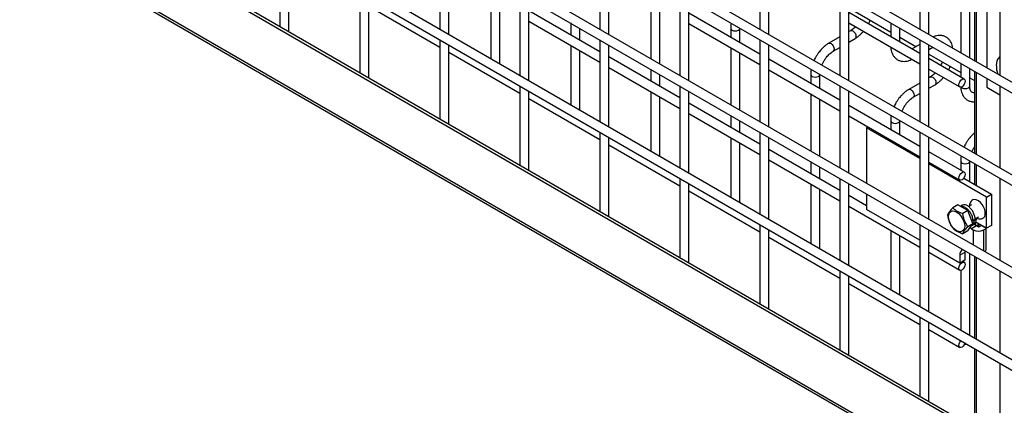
# Model space of a CAD drawing. Header units: inches. Extents: x 0.2 to 10.8, y 0.2 to 8.2.
# Tile 30 of 42: x 8.15 to 8.876, y 4.937 to 5.221. Entities that reach past the tile are written whole.
import ezdxf

# ---------------------------------------------------------------- set-up
doc = ezdxf.new("R2010")
doc.units = ezdxf.units.IN
doc.header["$MEASUREMENT"] = 0

msp = doc.modelspace()

# ---------------------------------------------------------------- linework, layer by layer
for p, q in [((9.49305, 4.82143), (8.19144, 5.57284)), ((8.19144, 5.56514), (9.49305, 4.81374)), ((9.49305, 4.75339), (8.19144, 5.50479)), ((8.19144, 5.49709), (9.49305, 4.74569)), ((9.49305, 4.68534), (8.19144, 5.43674)), ((8.19144, 5.42905), (9.49305, 4.67765)), ((9.49305, 4.6173), (8.19144, 5.3687)), ((8.19144, 5.361), (9.49305, 4.6096)), ((9.52776, 4.52898), (8.15037, 5.32412)), ((8.15249, 5.32535), (9.52988, 4.5302)), ((9.52776, 4.49037), (8.15037, 5.28551)), ((8.15137, 5.28332), (9.52875, 4.48817)), ((8.34198, 5.2741), (8.34198, 5.21596)), ((8.45983, 5.27411), (8.45983, 5.21376)), ((8.57768, 5.27412), (8.57768, 5.21377)), ((8.69553, 5.27413), (8.69553, 5.21379)), ((8.81338, 5.27414), (8.81338, 5.2138)), ((8.34864, 5.21211), (8.34864, 5.27025)), ((8.4665, 5.20991), (8.4665, 5.27026)), ((8.58435, 5.20993), (8.58435, 5.27027)), ((8.7022, 5.20994), (8.7022, 5.27028)), ((8.82005, 5.20995), (8.82005, 5.2703)), ((8.85019, 5.19255), (8.85019, 5.24881)), ((8.85367, 5.2468), (8.85367, 5.19054)), ((8.85514, 5.18969), (8.85514, 5.24595)), ((8.4009, 5.24008), (8.4009, 5.18194)), ((8.51876, 5.24009), (8.51876, 5.17975)), ((8.63661, 5.2401), (8.63661, 5.17976)), ((8.75446, 5.24012), (8.75446, 5.17977)), ((8.84352, 5.23924), (8.84352, 5.1964)), ((8.86265, 5.24161), (8.86265, 5.18536)), ((8.87231, 5.24013), (8.87231, 5.17978)), ((8.40757, 5.17809), (8.40757, 5.23623)), ((8.40757, 5.23087), (8.45983, 5.2007)), ((8.49734, 5.23592), (8.49734, 5.19211)), ((8.504, 5.18826), (8.504, 5.23208)), ((8.52542, 5.1759), (8.52542, 5.23624)), ((8.61519, 5.23423), (8.61519, 5.19212)), ((8.62185, 5.18827), (8.62185, 5.23039)), ((8.64327, 5.17591), (8.64327, 5.23626)), ((8.76112, 5.17592), (8.76112, 5.23627)), ((8.76112, 5.22953), (8.79196, 5.21173)), ((8.57768, 5.19724), (8.52542, 5.22741)), ((8.69553, 5.19555), (8.64327, 5.22572)), ((8.81338, 5.19605), (8.76112, 5.22622)), ((8.52542, 5.21971), (8.57768, 5.18954)), ((8.55626, 5.21844), (8.55626, 5.20961)), ((8.64327, 5.21802), (8.69553, 5.18785)), ((8.76112, 5.21852), (8.81338, 5.18835)), ((8.79196, 5.21846), (8.79196, 5.20842)), ((8.56293, 5.20576), (8.56293, 5.21459)), ((8.67411, 5.21447), (8.67411, 5.20792)), ((8.68078, 5.20407), (8.68078, 5.21447)), ((8.75446, 5.20818), (8.74634, 5.20349)), ((8.76234, 5.21273), (8.76112, 5.21203)), ((8.79863, 5.20457), (8.79863, 5.21462)), ((8.79863, 5.20788), (8.81055, 5.201)), ((8.45983, 5.20607), (8.45983, 5.14793)), ((8.4665, 5.14408), (8.4665, 5.20222)), ((8.55626, 5.20191), (8.55626, 5.15809)), ((8.57768, 5.20608), (8.57768, 5.14573)), ((8.58435, 5.14188), (8.58435, 5.20223)), ((8.67411, 5.20022), (8.67411, 5.15811)), ((8.69553, 5.20609), (8.69553, 5.14574)), ((8.7022, 5.14189), (8.7022, 5.20224)), ((8.74968, 5.19772), (8.75446, 5.20048)), ((8.76112, 5.20433), (8.76567, 5.20696)), ((8.81338, 5.20264), (8.80768, 5.19935)), ((8.81338, 5.2061), (8.81338, 5.14575)), ((8.82005, 5.1419), (8.82005, 5.20225)), ((8.82005, 5.19879), (8.82305, 5.20052)), ((8.4665, 5.19685), (8.51876, 5.16668)), ((8.56293, 5.15425), (8.56293, 5.19806)), ((8.63661, 5.16322), (8.58435, 5.19339)), ((8.68078, 5.15426), (8.68078, 5.19637)), ((8.82005, 5.19551), (8.84352, 5.18196)), ((8.58435, 5.18569), (8.63661, 5.15553)), ((8.75446, 5.16153), (8.7022, 5.1917)), ((8.84617, 5.17713), (8.82005, 5.1922)), ((8.84352, 5.1887), (8.84352, 5.17865)), ((8.61519, 5.18442), (8.61519, 5.17559)), ((8.62185, 5.17174), (8.62185, 5.18058)), ((8.7022, 5.184), (8.75446, 5.15384)), ((8.73304, 5.18045), (8.73304, 5.1739)), ((8.7397, 5.17005), (8.7397, 5.18045)), ((8.82005, 5.18451), (8.84283, 5.17135)), ((8.82127, 5.17871), (8.82005, 5.17801)), ((8.85019, 5.17202), (8.85019, 5.18485)), ((8.85367, 5.18284), (8.85367, 5.12249)), ((8.85514, 5.12165), (8.85514, 5.182)), ((8.51876, 5.17205), (8.51876, 5.11391)), ((8.63661, 5.17206), (8.63661, 5.11171)), ((8.75446, 5.17207), (8.75446, 5.11172)), ((8.81338, 5.17416), (8.80527, 5.16948)), ((8.82005, 5.17031), (8.8246, 5.17294)), ((8.85019, 5.17811), (8.85367, 5.17611)), ((8.86265, 5.17766), (8.86265, 5.17105)), ((8.87231, 5.17208), (8.87231, 5.11173)), ((8.52542, 5.11006), (8.52542, 5.1682)), ((8.61519, 5.16789), (8.61519, 5.12408)), ((8.62185, 5.12023), (8.62185, 5.16404)), ((8.64327, 5.10786), (8.64327, 5.16821)), ((8.73304, 5.1662), (8.73304, 5.12409)), ((8.76112, 5.10787), (8.76112, 5.16822)), ((8.8086, 5.1637), (8.81338, 5.16646)), ((8.86265, 5.17105), (8.87231, 5.16548)), ((8.52542, 5.16283), (8.57768, 5.13267)), ((8.69553, 5.12921), (8.64327, 5.15937)), ((8.7397, 5.12024), (8.7397, 5.16235)), ((8.81338, 5.12752), (8.76112, 5.15768)), ((8.64327, 5.15168), (8.69553, 5.12151)), ((8.67411, 5.15041), (8.67411, 5.14157)), ((8.76112, 5.14999), (8.81338, 5.11982)), ((8.68078, 5.13772), (8.68078, 5.14656)), ((8.79196, 5.14643), (8.79196, 5.13988)), ((8.79863, 5.13603), (8.79863, 5.14643)), ((8.57768, 5.13803), (8.57768, 5.07989)), ((8.69553, 5.13804), (8.69553, 5.0777)), ((8.77423, 5.14129), (8.77521, 5.14186)), ((8.77423, 5.14129), (8.77423, 5.10031)), ((8.81338, 5.11869), (8.77423, 5.14129)), ((8.81338, 5.13805), (8.81338, 5.07771)), ((8.58435, 5.07604), (8.58435, 5.13418)), ((8.58435, 5.12882), (8.63661, 5.09865)), ((8.67411, 5.13387), (8.67411, 5.09006)), ((8.68078, 5.08621), (8.68078, 5.13003)), ((8.7022, 5.07385), (8.7022, 5.13419)), ((8.82005, 5.07386), (8.82005, 5.13421)), ((8.75446, 5.09519), (8.7022, 5.12536)), ((8.84617, 5.10859), (8.82005, 5.12367)), ((8.7022, 5.11766), (8.75446, 5.08749)), ((8.73304, 5.11639), (8.73304, 5.10755)), ((8.82005, 5.11597), (8.84283, 5.10282)), ((8.86262, 5.09026), (8.82005, 5.11484)), ((8.84352, 5.11667), (8.84352, 5.11012)), ((8.85019, 5.10169), (8.85019, 5.11667)), ((8.85367, 5.1148), (8.85367, 5.09968)), ((8.85514, 5.09884), (8.85514, 5.11395)), ((8.7397, 5.10371), (8.7397, 5.11254)), ((8.63661, 5.10401), (8.63661, 5.04588)), ((8.64327, 5.04203), (8.64327, 5.10017)), ((8.73304, 5.09986), (8.73304, 5.05604)), ((8.75446, 5.10403), (8.75446, 5.04368)), ((8.76112, 5.03983), (8.76112, 5.10018)), ((8.84582, 5.10421), (8.8663, 5.09239)), ((8.87231, 5.10404), (8.87231, 5.04369)), ((8.64327, 5.0948), (8.69553, 5.06463)), ((8.7397, 5.05219), (8.7397, 5.09601)), ((8.77423, 5.09261), (8.77423, 5.08124)), ((8.86262, 5.09026), (8.8663, 5.09239)), ((8.8663, 5.09239), (8.8663, 5.06943)), ((8.77423, 5.08377), (8.76112, 5.09134)), ((8.84137, 5.08463), (8.83761, 5.08246)), ((8.84881, 5.08033), (8.84137, 5.08463)), ((8.84471, 5.0842), (8.84341, 5.08345)), ((8.85138, 5.08462), (8.84918, 5.08335)), ((8.86262, 5.0673), (8.86262, 5.09026)), ((8.76112, 5.08364), (8.81338, 5.05347)), ((8.81338, 5.05864), (8.77423, 5.08124)), ((8.84881, 5.08033), (8.84505, 5.07816)), ((8.85253, 5.07074), (8.84881, 5.08033)), ((8.69553, 5.07), (8.69553, 5.01186)), ((8.81338, 5.07001), (8.81338, 5.00966)), ((8.84877, 5.06857), (8.85253, 5.07074)), ((8.84881, 5.06545), (8.85253, 5.07074)), ((8.8516, 5.06942), (8.85327, 5.07038)), ((8.85242, 5.07264), (8.85162, 5.0731)), ((8.85418, 5.07366), (8.85242, 5.07264)), ((8.85295, 5.07295), (8.85328, 5.07273)), ((8.85505, 5.07375), (8.85328, 5.07273)), ((8.85367, 5.07079), (8.85367, 5.07034)), ((8.8541, 5.07437), (8.85505, 5.07375)), ((8.85416, 5.07433), (8.85653, 5.0757)), ((8.86262, 5.0673), (8.85452, 5.07197)), ((8.8546, 5.06943), (8.8546, 5.07193)), ((8.85635, 5.06836), (8.85635, 5.07092)), ((8.85684, 5.07063), (8.85684, 5.0683)), ((8.7022, 5.00801), (8.7022, 5.06615)), ((8.79196, 5.06584), (8.79196, 5.02203)), ((8.82005, 5.00581), (8.82005, 5.06616)), ((8.84881, 5.06545), (8.84505, 5.06328)), ((8.85142, 5.06696), (8.85042, 5.06774)), ((8.85511, 5.06908), (8.85142, 5.06696)), ((8.85142, 5.06696), (8.85272, 5.06621)), ((8.85272, 5.06621), (8.85272, 5.055)), ((8.8564, 5.06834), (8.85511, 5.06908)), ((8.85693, 5.06834), (8.85873, 5.06937)), ((8.85873, 5.06937), (8.85888, 5.06946)), ((8.85873, 5.06937), (8.86221, 5.06737)), ((8.86062, 5.06621), (8.86221, 5.06713)), ((8.86062, 5.05044), (8.86062, 5.06621)), ((8.86221, 5.0524), (8.86221, 5.06754)), ((8.8663, 5.06943), (8.86262, 5.0673)), ((8.7022, 5.06078), (8.75446, 5.03062)), ((8.79863, 5.01818), (8.79863, 5.06199)), ((8.84291, 5.04159), (8.82005, 5.05479)), ((8.82005, 5.04963), (8.84283, 5.03647)), ((8.84659, 5.04957), (8.84291, 5.04745)), ((8.84669, 5.05078), (8.84659, 5.04957)), ((8.84659, 5.04957), (8.84659, 5.04372)), ((8.85019, 4.98841), (8.85019, 5.04876)), ((8.84291, 5.04745), (8.84291, 5.04159)), ((8.84659, 5.04372), (8.84291, 5.04159)), ((8.84617, 5.04225), (8.8451, 5.04286)), ((8.85367, 5.04675), (8.85367, 4.9864)), ((8.85514, 4.98556), (8.85514, 5.04591)), ((8.75446, 5.03598), (8.75446, 4.97784)), ((8.84352, 5.03632), (8.84352, 4.99226)), ((8.87231, 5.03599), (8.87231, 4.97564)), ((8.76112, 4.97399), (8.76112, 5.03213)), ((8.76112, 5.02677), (8.81338, 4.9966)), ((8.81338, 5.00196), (8.81338, 4.94382)), ((8.82005, 4.93998), (8.82005, 4.99811)), ((8.82005, 4.99275), (8.84283, 4.9796)), ((8.85367, 4.97871), (8.85367, 4.92057)), ((8.85514, 4.91972), (8.85514, 4.97786)), ((8.87231, 4.96795), (8.87231, 4.90981))]:
    msp.add_line(p, q)
at = {"flags": 128}
for points in [[(8.67411, 5.21448), (8.67411, 5.21447), (8.67437, 5.21373), (8.67509, 5.21311)], [(8.67509, 5.21311), (8.67617, 5.21269), (8.67745, 5.21254), (8.67872, 5.21269), (8.6798, 5.21311), (8.68053, 5.21373), (8.68078, 5.21447), (8.68078, 5.21448)], [(8.76234, 5.21273), (8.76311, 5.21288), (8.76401, 5.21256), (8.76491, 5.21184), (8.76567, 5.21081), (8.76619, 5.20963), (8.76636, 5.20848), (8.76619, 5.20754), (8.76567, 5.20696), (8.76567, 5.20696)], [(8.74633, 5.20349), (8.74634, 5.20349), (8.74711, 5.20364), (8.74801, 5.20333), (8.74891, 5.2026), (8.74968, 5.20157), (8.75019, 5.20039), (8.75037, 5.19925)], [(8.75037, 5.19925), (8.75019, 5.19831), (8.74968, 5.19772), (8.74967, 5.19772)], [(8.73304, 5.18046), (8.73304, 5.18045), (8.73329, 5.17971), (8.73401, 5.17909)], [(8.73401, 5.17909), (8.7351, 5.17867), (8.73637, 5.17853), (8.73765, 5.17867), (8.73873, 5.17909), (8.73945, 5.17971), (8.7397, 5.18045), (8.7397, 5.18046)], [(8.82127, 5.17871), (8.82203, 5.17886), (8.82293, 5.17855), (8.82384, 5.17782), (8.8246, 5.17679), (8.82511, 5.17561), (8.82529, 5.17447), (8.82511, 5.17353), (8.8246, 5.17294), (8.8246, 5.17294)], [(8.84686, 5.1756), (8.84668, 5.17446), (8.84617, 5.17328), (8.8454, 5.17225), (8.8445, 5.17152), (8.8436, 5.1712), (8.84283, 5.17135), (8.84232, 5.17194), (8.84214, 5.17288), (8.84232, 5.17402), (8.84283, 5.1752), (8.8436, 5.17623), (8.8445, 5.17696), (8.8454, 5.17728), (8.84617, 5.17713), (8.84668, 5.17654), (8.84686, 5.1756)], [(8.84381, 5.17124), (8.8445, 5.17066), (8.84558, 5.17024), (8.84686, 5.1701), (8.84813, 5.17024), (8.84921, 5.17066), (8.84994, 5.17129), (8.85019, 5.17202)], [(8.80525, 5.16947), (8.80527, 5.16948), (8.80603, 5.16963), (8.80693, 5.16931), (8.80784, 5.16858), (8.8086, 5.16755), (8.80911, 5.16637), (8.80929, 5.16523)], [(8.80929, 5.16523), (8.80911, 5.16429), (8.8086, 5.1637), (8.80859, 5.1637)], [(8.79196, 5.14644), (8.79196, 5.14643), (8.79222, 5.1457), (8.79294, 5.14507)], [(8.79294, 5.14507), (8.79402, 5.14466), (8.7953, 5.14451), (8.79657, 5.14466), (8.79765, 5.14507), (8.79838, 5.1457), (8.79863, 5.14643), (8.79863, 5.14644)], [(8.84352, 5.11668), (8.84352, 5.11667), (8.84378, 5.11593), (8.8445, 5.11531)], [(8.8445, 5.11531), (8.84558, 5.11489), (8.84686, 5.11474), (8.84813, 5.11489), (8.84921, 5.11531), (8.84994, 5.11593), (8.85019, 5.11667), (8.85019, 5.11668)], [(8.84686, 5.10706), (8.84668, 5.10592), (8.84617, 5.10474), (8.8454, 5.10371), (8.8445, 5.10298), (8.8436, 5.10267), (8.84283, 5.10282), (8.84232, 5.10341), (8.84214, 5.10434), (8.84232, 5.10549), (8.84283, 5.10667), (8.8436, 5.1077), (8.8445, 5.10843), (8.8454, 5.10874), (8.84617, 5.10859), (8.84668, 5.108), (8.84686, 5.10706)], [(8.8594, 5.07439), (8.86042, 5.07492), (8.8612, 5.07595), (8.86161, 5.07739), (8.86161, 5.07913), (8.8612, 5.08103), (8.86042, 5.08297), (8.85932, 5.08479), (8.85799, 5.08636), (8.85651, 5.08757), (8.85501, 5.08831), (8.8536, 5.08855), (8.85237, 5.08826), (8.85169, 5.08777)], [(8.84048, 5.07929), (8.84203, 5.07816), (8.84347, 5.07664), (8.84471, 5.07482), (8.84566, 5.07284), (8.84626, 5.07083), (8.84647, 5.06893), (8.84626, 5.06726), (8.84566, 5.06594), (8.84471, 5.06506), (8.84347, 5.06467), (8.84203, 5.06482), (8.84048, 5.06548), (8.83894, 5.0666), (8.83749, 5.06813), (8.83625, 5.06994), (8.8353, 5.07192), (8.83471, 5.07393), (8.8345, 5.07583), (8.83471, 5.0775), (8.8353, 5.07883), (8.83625, 5.07971), (8.83749, 5.08009), (8.83894, 5.07995), (8.84048, 5.07929)], [(8.85346, 5.07062), (8.85398, 5.06999), (8.85511, 5.06908)], [(8.84686, 5.04072), (8.84668, 5.03958), (8.84617, 5.0384), (8.8454, 5.03737), (8.8445, 5.03664), (8.8436, 5.03632), (8.84283, 5.03647), (8.84232, 5.03706), (8.84214, 5.038), (8.84232, 5.03914), (8.84283, 5.04032), (8.8436, 5.04135), (8.8445, 5.04208), (8.8454, 5.0424), (8.84617, 5.04225), (8.84668, 5.04166), (8.84686, 5.04072)], [(8.84669, 4.98274), (8.84668, 4.9827), (8.84617, 4.98152), (8.8454, 4.98049), (8.8445, 4.97976), (8.8436, 4.97945), (8.84283, 4.9796), (8.84232, 4.98019), (8.84214, 4.98112), (8.84232, 4.98227), (8.84283, 4.98345), (8.8436, 4.98448), (8.84362, 4.98451)], [(8.84639, 4.98194), (8.84686, 4.98192), (8.84793, 4.98202)]]:
    msp.add_lwpolyline(points, dxfattribs=at)
for centre, radius, start, end in [((8.87758, 5.18778), 0.00788, 132.00944, 185.67136), ((8.85667, 5.07383), 0.00858, 242.60967, 297.39033), ((8.85667, 5.06885), 0.000576, 242.60967, 297.39033), ((8.84714, 5.04802), 0.00427, 119.44732, 187.69988), ((8.85939, 5.05215), 0.00283, 312.09082, 5.04119)]:
    msp.add_arc(centre, radius, start, end)
for points, knots in [([(8.67448, 5.21824), (8.67443, 5.21795), (8.67422, 5.21691), (8.6741, 5.21565), (8.67413, 5.21471), (8.67414, 5.21448)], [0, 0, 0, 0, 0.226097, 0.803998, 1, 1, 1, 1]), ([(8.766, 5.21571), (8.76567, 5.21536), (8.76493, 5.2146), (8.76375, 5.21365), (8.76285, 5.213), (8.7624, 5.21277), (8.76234, 5.21274)], [0, 0, 0, 0, 0.2789557, 0.6142635, 0.9553255, 1, 1, 1, 1]), ([(8.77561, 5.21786), (8.77594, 5.21846), (8.7764, 5.21931), (8.77676, 5.22019), (8.77687, 5.22044)], [0, 0, 0, 0, 0.7072491, 1, 1, 1, 1]), ([(8.76567, 5.207), (8.76597, 5.20716), (8.76695, 5.2077), (8.76851, 5.20889), (8.77025, 5.21047), (8.77136, 5.21162), (8.77187, 5.21225), (8.7719, 5.2123)], [0, 0, 0, 0, 0.135479, 0.439426, 0.721927, 0.979873, 1, 1, 1, 1]), ([(8.83768, 5.19977), (8.83762, 5.20023), (8.83748, 5.20141), (8.83692, 5.20314), (8.83602, 5.20494), (8.83479, 5.20653), (8.83321, 5.20783), (8.83128, 5.20878), (8.82913, 5.20925), (8.82689, 5.20921), (8.82493, 5.20884), (8.82371, 5.20832), (8.82322, 5.20812)], [0, 0, 0, 0, 0.066134, 0.166898, 0.268399, 0.370745, 0.475261, 0.584828, 0.703699, 0.81322, 0.925277, 1, 1, 1, 1]), ([(8.74635, 5.20345), (8.74607, 5.2033), (8.74511, 5.20279), (8.74357, 5.20161), (8.74181, 5.20004), (8.74035, 5.19847), (8.73909, 5.19692), (8.73796, 5.19534), (8.73667, 5.19328), (8.7359, 5.1917), (8.73544, 5.19075)], [0, 0, 0, 0, 0.062367, 0.215674, 0.35862, 0.490171, 0.590057, 0.703081, 0.819973, 1, 1, 1, 1]), ([(8.79201, 5.20069), (8.79201, 5.20058), (8.79203, 5.19973), (8.7923, 5.19825), (8.79287, 5.19627), (8.79378, 5.19447), (8.795, 5.19288), (8.79657, 5.19156), (8.7985, 5.1906), (8.80064, 5.19012), (8.80288, 5.19013), (8.80509, 5.19061), (8.80669, 5.19115), (8.80752, 5.19162), (8.80762, 5.19168)], [0, 0, 0, 0, 0.013723, 0.10406, 0.195472, 0.287558, 0.380399, 0.475166, 0.574431, 0.682027, 0.781307, 0.88292, 0.98483, 1, 1, 1, 1]), ([(8.74267, 5.19025), (8.74313, 5.191), (8.74378, 5.19206), (8.74487, 5.19348), (8.74583, 5.1946), (8.74701, 5.19578), (8.74825, 5.19679), (8.74916, 5.19744), (8.74961, 5.19768), (8.74967, 5.19771)], [0, 0, 0, 0, 0.233129, 0.3279445, 0.4832131, 0.6411945, 0.806921, 0.975516, 1, 1, 1, 1]), ([(8.74126, 5.18739), (8.74139, 5.18769), (8.74179, 5.18867), (8.74231, 5.18961), (8.74267, 5.19025)], [0, 0, 0, 0, 0.316566, 1, 1, 1, 1]), ([(8.82995, 5.1898), (8.82991, 5.18967), (8.8297, 5.18908), (8.82932, 5.18819), (8.82892, 5.18745), (8.82877, 5.18717)], [0, 0, 0, 0, 0.138837, 0.673422, 1, 1, 1, 1]), ([(8.83454, 5.18384), (8.83486, 5.18444), (8.83533, 5.18529), (8.83569, 5.18617), (8.83579, 5.18643)], [0, 0, 0, 0, 0.707249, 1, 1, 1, 1]), ([(8.8698, 5.18696), (8.86979, 5.18652), (8.86976, 5.18498), (8.87012, 5.18281), (8.87069, 5.18119), (8.87089, 5.1806)], [0, 0, 0, 0, 0.203728, 0.71301, 1, 1, 1, 1]), ([(8.73341, 5.18422), (8.73335, 5.18393), (8.73315, 5.1829), (8.73303, 5.18163), (8.73306, 5.1807), (8.73307, 5.18046)], [0, 0, 0, 0, 0.226097, 0.803998, 1, 1, 1, 1]), ([(8.82493, 5.18169), (8.82459, 5.18134), (8.82385, 5.18058), (8.82267, 5.17963), (8.82177, 5.17898), (8.82132, 5.17875), (8.82127, 5.17872)], [0, 0, 0, 0, 0.2789557, 0.6142635, 0.9553255, 1, 1, 1, 1]), ([(8.82459, 5.17298), (8.8249, 5.17314), (8.82588, 5.17368), (8.82743, 5.17487), (8.82917, 5.17645), (8.83028, 5.17761), (8.83079, 5.17824), (8.83083, 5.17828)], [0, 0, 0, 0, 0.135479, 0.439426, 0.721927, 0.979873, 1, 1, 1, 1]), ([(8.84357, 5.17122), (8.84357, 5.17101), (8.84358, 5.17006), (8.84385, 5.16848), (8.84443, 5.16651), (8.84534, 5.1647), (8.84656, 5.16311), (8.84813, 5.16179), (8.85006, 5.16084), (8.85195, 5.16037), (8.8532, 5.16042), (8.85367, 5.16044)], [0, 0, 0, 0, 0.033816, 0.152932, 0.273467, 0.394889, 0.517308, 0.642266, 0.773155, 0.915029, 1, 1, 1, 1]), ([(8.85367, 5.16707), (8.85339, 5.16706), (8.85279, 5.16704), (8.85211, 5.16725), (8.85156, 5.16759), (8.85103, 5.16823), (8.85059, 5.16913), (8.8503, 5.17036), (8.85016, 5.17135), (8.8502, 5.17197), (8.8502, 5.17203)], [0, 0, 0, 0, 0.12206, 0.262427, 0.443087, 0.586146, 0.72167, 0.854837, 0.986726, 1, 1, 1, 1]), ([(8.80527, 5.16944), (8.805, 5.16929), (8.80403, 5.16877), (8.8025, 5.16759), (8.80073, 5.16602), (8.79927, 5.16446), (8.79801, 5.1629), (8.79688, 5.16132), (8.79559, 5.15927), (8.79483, 5.15769), (8.79437, 5.15673)], [0, 0, 0, 0, 0.062367, 0.215674, 0.35862, 0.490171, 0.590057, 0.703081, 0.819973, 1, 1, 1, 1]), ([(8.80159, 5.15624), (8.80205, 5.15699), (8.80271, 5.15804), (8.80379, 5.15946), (8.80476, 5.16058), (8.80594, 5.16176), (8.80717, 5.16277), (8.80808, 5.16343), (8.80854, 5.16366), (8.8086, 5.16369)], [0, 0, 0, 0, 0.233129, 0.3279445, 0.4832131, 0.6411945, 0.806921, 0.975516, 1, 1, 1, 1]), ([(8.79234, 5.1502), (8.79228, 5.14991), (8.79208, 5.14888), (8.79196, 5.14761), (8.79198, 5.14668), (8.79199, 5.14644)], [0, 0, 0, 0, 0.226097, 0.803998, 1, 1, 1, 1]), ([(8.80019, 5.15337), (8.80031, 5.15368), (8.80071, 5.15465), (8.80124, 5.15559), (8.80159, 5.15624)], [0, 0, 0, 0, 0.316566, 1, 1, 1, 1]), ([(8.85367, 5.13745), (8.8532, 5.13703), (8.85218, 5.13615), (8.85083, 5.13469), (8.84957, 5.13314), (8.84844, 5.13156), (8.84715, 5.1295), (8.84639, 5.12792), (8.84593, 5.12696)], [0, 0, 0, 0, 0.151258, 0.32534, 0.457519, 0.607086, 0.761769, 1, 1, 1, 1]), ([(8.8439, 5.12044), (8.84384, 5.12015), (8.84364, 5.11911), (8.84352, 5.11785), (8.84354, 5.11692), (8.84355, 5.11668)], [0, 0, 0, 0, 0.226097, 0.803998, 1, 1, 1, 1]), ([(8.85175, 5.1236), (8.85187, 5.12391), (8.85228, 5.12488), (8.85291, 5.12614), (8.8535, 5.12701), (8.85367, 5.12727)], [0, 0, 0, 0, 0.243971, 0.770679, 1, 1, 1, 1]), ([(8.85418, 5.07366), (8.85414, 5.07445), (8.85404, 5.07603), (8.8531, 5.07862), (8.85168, 5.081), (8.85011, 5.08272), (8.84844, 5.08395), (8.84679, 5.08459), (8.84542, 5.08466), (8.84489, 5.08422), (8.84476, 5.08412)], [0, 0, 0, 0, 0.143203, 0.28641, 0.429622, 0.572829, 0.666843, 0.810047, 0.953255, 1, 1, 1, 1]), ([(8.85174, 5.08772), (8.85154, 5.08755), (8.85093, 5.08701), (8.85033, 5.08576), (8.84997, 5.0846), (8.84997, 5.08393), (8.84997, 5.08381)], [0, 0, 0, 0, 0.179903, 0.545965, 0.921127, 1, 1, 1, 1]), ([(8.83761, 5.08246), (8.83665, 5.08139), (8.83581, 5.08039), (8.83502, 5.07926), (8.83487, 5.07904), (8.83461, 5.07862), (8.83449, 5.07842), (8.83418, 5.07785), (8.83401, 5.0775), (8.83389, 5.07717)], [0, 0, 0, 0, 0.5, 0.5, 0.625, 0.625, 0.75, 0.75, 1, 1, 1, 1]), ([(8.83389, 5.07717), (8.83414, 5.0754), (8.83454, 5.07368), (8.83532, 5.07164), (8.8355, 5.07124), (8.83586, 5.07046), (8.83606, 5.07008), (8.83668, 5.06896), (8.83713, 5.06826), (8.83761, 5.06757)], [0, 0, 0, 0, 0.5, 0.5, 0.625, 0.625, 0.75, 0.75, 1, 1, 1, 1]), ([(8.84505, 5.07816), (8.84348, 5.07866), (8.84203, 5.07924), (8.84044, 5.08016), (8.84014, 5.08035), (8.83956, 5.08074), (8.83929, 5.08094), (8.83851, 5.08157), (8.83804, 5.08201), (8.83761, 5.08246)], [0, 0, 0, 0, 0.5, 0.5, 0.625, 0.625, 0.75, 0.75, 1, 1, 1, 1]), ([(8.84361, 5.08334), (8.8439, 5.08343), (8.84468, 5.08368), (8.84588, 5.08327), (8.84732, 5.0825), (8.84878, 5.08131), (8.85046, 5.07919), (8.85171, 5.07672), (8.85235, 5.07443), (8.8524, 5.07315), (8.85242, 5.07264)], [0, 0, 0, 0, 0.088424, 0.241189, 0.28865, 0.441412, 0.594177, 0.746948, 0.899713, 1, 1, 1, 1]), ([(8.84877, 5.06857), (8.84781, 5.06994), (8.84697, 5.0714), (8.84618, 5.07343), (8.84603, 5.07385), (8.84577, 5.07469), (8.84565, 5.07512), (8.84534, 5.0764), (8.84518, 5.07728), (8.84505, 5.07816)], [0, 0, 0, 0, 0.5, 0.5, 0.625, 0.625, 0.75, 0.75, 1, 1, 1, 1]), ([(8.85328, 5.07273), (8.85315, 5.07206), (8.8529, 5.07071), (8.85216, 5.06962), (8.85156, 5.06944), (8.85148, 5.06941)], [0, 0, 0, 0, 0.467145, 0.934302, 1, 1, 1, 1]), ([(8.85322, 5.07047), (8.85354, 5.07065), (8.85433, 5.07111), (8.85488, 5.07239), (8.85501, 5.07342), (8.85505, 5.07375)], [0, 0, 0, 0, 0.314208, 0.780651, 1, 1, 1, 1]), ([(8.85511, 5.07487), (8.85515, 5.07485), (8.85562, 5.07457), (8.85662, 5.07429), (8.85803, 5.0741), (8.85893, 5.07431), (8.85935, 5.0744)], [0, 0, 0, 0, 0.037291, 0.3687255, 0.7103626, 1, 1, 1, 1]), ([(8.83761, 5.06757), (8.83847, 5.06667), (8.83948, 5.06583), (8.84106, 5.06492), (8.84139, 5.06474), (8.84207, 5.06441), (8.84242, 5.06425), (8.84351, 5.0638), (8.84426, 5.06353), (8.84505, 5.06328)], [0, 0, 0, 0, 0.5, 0.5, 0.625, 0.625, 0.75, 0.75, 1, 1, 1, 1]), ([(8.84505, 5.06328), (8.84531, 5.06394), (8.8457, 5.06469), (8.84649, 5.06581), (8.84666, 5.06605), (8.84703, 5.06652), (8.84722, 5.06677), (8.84784, 5.06752), (8.84829, 5.06804), (8.84877, 5.06857)], [0, 0, 0, 0, 0.5, 0.5, 0.625, 0.625, 0.75, 0.75, 1, 1, 1, 1])]:
    msp.add_open_spline(points, degree=3, knots=knots)

doc.saveas('drawing.dxf')
